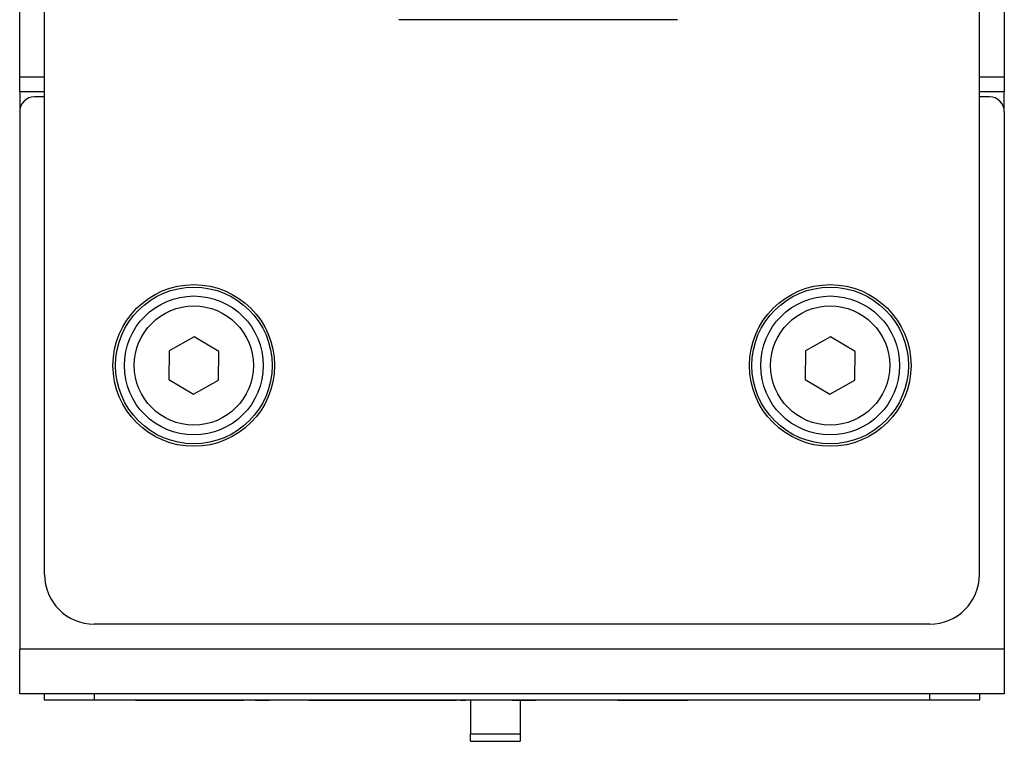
# Paper-space layout 'Sheet2' of a CAD drawing. Header units: millimetres. Extents: x 0 to 420, y 0 to 297.
# Tile 12 of 17: x 192 to 231, y 88 to 117. Entities that reach past the tile are written whole.
import ezdxf

# ---------------------------------------------------------------- set-up
doc = ezdxf.new("R2010")
doc.units = ezdxf.units.MM

psp = doc.layouts.new('Sheet2')

# ---------------------------------------------------------------- linework, layer by layer
at = {"color": 7, "linetype": 'Continuous', "lineweight": 25}
for p, q in [((192.889, 94.232), (192.889, 212.632)), ((230.489, 94.232), (230.489, 212.632)), ((191.893, 114.232), (191.893, 123.032)), ((231.485, 123.032), (231.485, 114.232)), ((218.339, 116.532), (207.139, 116.532)), ((191.893, 113.632), (191.893, 114.232)), ((231.485, 114.232), (231.485, 113.632)), ((192.889, 113.632), (191.893, 113.632)), ((191.893, 113.632), (191.893, 112.899)), ((192.889, 113.432), (192.489, 113.432)), ((231.485, 113.632), (230.489, 113.632)), ((230.889, 113.432), (230.489, 113.432)), ((231.485, 112.899), (231.485, 113.632)), ((191.889, 112.832), (191.889, 91.232)), ((231.489, 112.832), (231.489, 91.232)), ((198.906, 103.787), (197.9, 103.221)), ((199.899, 103.197), (198.906, 103.787)), ((224.499, 103.787), (223.492, 103.221)), ((225.492, 103.197), (224.499, 103.787)), ((197.9, 103.221), (197.886, 102.067)), ((199.886, 102.043), (199.899, 103.197)), ((223.492, 103.221), (223.478, 102.067)), ((225.478, 102.043), (225.492, 103.197)), ((197.886, 102.067), (198.879, 101.477)), ((198.879, 101.477), (199.886, 102.043)), ((223.478, 102.067), (224.471, 101.477)), ((224.471, 101.477), (225.478, 102.043)), ((228.489, 92.232), (194.889, 92.232)), ((231.489, 91.232), (191.889, 91.232)), ((191.889, 89.432), (191.889, 91.232)), ((231.489, 91.232), (231.489, 89.432)), ((231.489, 89.432), (191.889, 89.432)), ((192.889, 89.177), (192.889, 89.432)), ((194.889, 89.177), (192.889, 89.177)), ((194.889, 89.432), (194.889, 89.177)), ((228.489, 89.177), (194.889, 89.177)), ((196.552, 89.172), (196.552, 89.177)), ((196.552, 89.172), (196.674, 89.172)), ((196.674, 89.172), (196.674, 89.177)), ((196.674, 89.172), (198.343, 89.172)), ((198.343, 89.172), (198.343, 89.177)), ((198.343, 89.172), (198.649, 89.172)), ((198.649, 89.172), (198.649, 89.177)), ((198.649, 89.172), (198.689, 89.172)), ((198.689, 89.172), (198.689, 89.177)), ((198.689, 89.172), (199.026, 89.172)), ((199.026, 89.172), (199.026, 89.177)), ((199.026, 89.172), (199.768, 89.172)), ((199.768, 89.172), (199.768, 89.177)), ((199.768, 89.172), (200.51, 89.172)), ((200.51, 89.172), (200.51, 89.177)), ((200.51, 89.172), (200.847, 89.172)), ((200.847, 89.172), (200.847, 89.177)), ((200.847, 89.172), (200.887, 89.172)), ((200.887, 89.172), (200.887, 89.177)), ((201.356, 89.172), (201.356, 89.177)), ((201.356, 89.172), (201.939, 89.172)), ((201.939, 89.172), (201.939, 89.177)), ((202.617, 89.172), (202.617, 89.177)), ((203.187, 89.172), (203.187, 89.177)), ((203.431, 89.172), (203.431, 89.177)), ((203.513, 89.172), (203.513, 89.177)), ((203.513, 89.172), (203.554, 89.172)), ((203.554, 89.172), (203.554, 89.177)), ((203.554, 89.172), (204.938, 89.172)), ((204.938, 89.172), (204.938, 89.177)), ((204.938, 89.172), (204.978, 89.172)), ((204.978, 89.172), (204.978, 89.177)), ((204.978, 89.172), (206.362, 89.172)), ((206.362, 89.172), (206.362, 89.177)), ((206.362, 89.172), (206.851, 89.172)), ((206.484, 89.172), (206.484, 89.177)), ((206.851, 89.172), (206.851, 89.177)), ((206.851, 89.172), (206.911, 89.172)), ((206.911, 89.172), (206.911, 89.177)), ((206.911, 89.172), (208.886, 89.172)), ((208.886, 89.172), (208.886, 89.177)), ((208.886, 89.172), (209.171, 89.172)), ((209.171, 89.172), (209.171, 89.177)), ((209.171, 89.172), (209.456, 89.172)), ((209.456, 89.172), (209.456, 89.177)), ((209.619, 89.172), (209.619, 89.177)), ((209.619, 89.172), (209.822, 89.172)), ((209.822, 89.172), (209.822, 89.177)), ((210.018, 89.172), (210.018, 87.825)), ((210.526, 89.172), (210.526, 89.177)), ((211.288, 89.172), (211.288, 89.177)), ((211.328, 89.172), (211.328, 89.177)), ((211.695, 89.172), (211.695, 89.177)), ((211.695, 89.172), (211.939, 89.172)), ((211.939, 89.172), (211.939, 89.177)), ((211.939, 89.172), (212.224, 89.172)), ((212.018, 89.172), (212.018, 87.825)), ((212.224, 89.172), (212.224, 89.177)), ((212.224, 89.172), (212.656, 89.172)), ((212.753, 89.172), (212.753, 89.177)), ((214.281, 89.172), (214.281, 89.177)), ((215.847, 89.172), (215.847, 89.177)), ((215.944, 89.172), (216.457, 89.172)), ((216.457, 89.172), (216.457, 89.177)), ((216.457, 89.172), (216.517, 89.172)), ((216.517, 89.172), (216.517, 89.177)), ((216.517, 89.172), (218.492, 89.172)), ((218.492, 89.172), (218.492, 89.177)), ((218.492, 89.172), (218.777, 89.172)), ((218.777, 89.172), (218.777, 89.177)), ((228.489, 89.177), (228.489, 89.432)), ((230.489, 89.177), (228.489, 89.177)), ((230.489, 89.432), (230.489, 89.177)), ((210.018, 87.825), (212.018, 87.825)), ((210.018, 87.525), (210.018, 87.825)), ((210.018, 87.525), (212.018, 87.525)), ((212.018, 87.825), (212.018, 87.525))]:
    psp.add_line(p, q, dxfattribs=at)
at = {"color": 8, "linetype": 'Continuous', "lineweight": 25}
for p, q in [((191.893, 114.232), (192.889, 114.232)), ((230.489, 114.232), (231.485, 114.232))]:
    psp.add_line(p, q, dxfattribs=at)
at = {"color": 7, "linetype": 'Continuous', "lineweight": 25}
for centre, radius in [((198.889, 102.632), 3.25), ((198.893, 102.632), 3.15), ((224.489, 102.632), 3.25), ((224.485, 102.632), 3.15), ((198.893, 102.632), 2.794), ((224.485, 102.632), 2.794), ((198.893, 102.632), 2.394), ((224.485, 102.632), 2.394)]:
    psp.add_circle(centre, radius, dxfattribs=at)
for centre, radius, start, end in [((192.489, 112.832), 0.6, 90, 180), ((230.889, 112.832), 0.6, 0, 90), ((194.889, 94.232), 2, 180, 270), ((228.489, 94.232), 2, 270, 0)]:
    psp.add_arc(centre, radius, start, end, dxfattribs=at)

doc.saveas('drawing.dxf')
